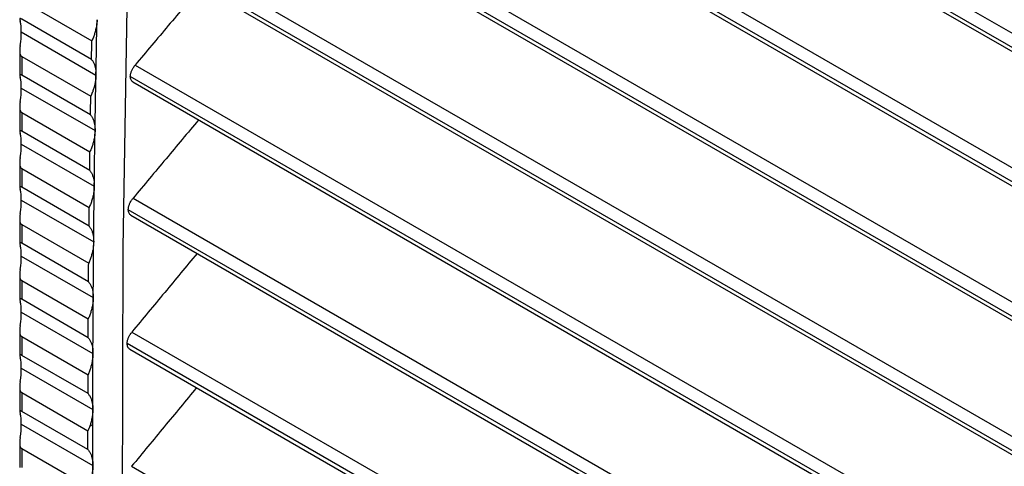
# Model space of a CAD drawing. Header units: millimetres. Extents: x 0 to 1956, y 0 to 1511.
# Tile 45 of 56: x 1437 to 1487, y 1088 to 1110. Entities that reach past the tile are written whole.
import ezdxf

# ---------------------------------------------------------------- set-up
doc = ezdxf.new("R2010")
doc.units = ezdxf.units.MM
doc.header["$LTSCALE"] = 7

msp = doc.modelspace()

# ---------------------------------------------------------------- linework, layer by layer
for p, q in [((1443.865, 1135.076), (1568.221, 1063.287)), ((1568.255, 1062.542), (1443.605, 1134.501)), ((1443.713, 1134.229), (1568.265, 1062.327)), ((1443.567, 1128.39), (1568.523, 1056.254)), ((1568.553, 1055.511), (1443.31, 1127.812)), ((1443.421, 1127.539), (1568.561, 1055.297)), ((1443.316, 1121.675), (1568.778, 1049.248)), ((1568.802, 1048.508), (1443.062, 1121.096)), ((1443.177, 1120.82), (1568.809, 1048.295)), ((1443.113, 1114.934), (1568.985, 1042.269)), ((1569.004, 1041.533), (1442.862, 1114.353)), ((1442.981, 1114.075), (1569.01, 1041.32)), ((1437.173, 1111.463), (1440.749, 1109.399)), ((1440.73, 1108.448), (1437.173, 1110.501)), ((1437.152, 1109.851), (1440.96, 1107.653)), ((1437.071, 1108.895), (1437.071, 1107.639)), ((1437.173, 1108.605), (1440.696, 1106.572)), ((1437.173, 1108.605), (1437.173, 1107.643)), ((1442.957, 1108.165), (1569.145, 1035.318)), ((1440.68, 1105.619), (1437.173, 1107.643)), ((1569.159, 1034.584), (1442.71, 1107.582)), ((1437.152, 1106.993), (1440.913, 1104.822)), ((1442.832, 1107.302), (1569.163, 1034.373)), ((1437.071, 1106.037), (1437.071, 1104.781)), ((1437.173, 1105.748), (1440.651, 1103.74)), ((1437.173, 1105.748), (1437.173, 1104.785)), ((1440.638, 1102.785), (1437.173, 1104.785)), ((1437.152, 1104.136), (1440.874, 1101.987)), ((1437.071, 1103.179), (1437.071, 1101.924)), ((1437.173, 1102.89), (1440.615, 1100.903)), ((1437.173, 1102.89), (1437.173, 1101.927)), ((1440.604, 1099.947), (1437.173, 1101.927)), ((1437.152, 1101.278), (1440.843, 1099.147)), ((1442.849, 1101.368), (1569.256, 1028.395)), ((1569.266, 1027.664), (1442.605, 1100.784)), ((1442.731, 1100.501), (1569.268, 1027.453)), ((1437.071, 1100.321), (1437.071, 1099.066)), ((1437.173, 1100.032), (1440.587, 1098.061)), ((1437.173, 1100.032), (1437.173, 1099.07)), ((1440.579, 1097.103), (1437.173, 1099.07)), ((1437.152, 1098.42), (1440.82, 1096.302)), ((1437.071, 1097.463), (1437.071, 1096.208)), ((1437.173, 1097.174), (1440.567, 1095.215)), ((1437.173, 1097.174), (1437.173, 1096.212)), ((1440.562, 1094.256), (1437.173, 1096.212)), ((1437.152, 1095.562), (1440.805, 1093.453)), ((1437.071, 1094.606), (1437.071, 1093.35)), ((1442.789, 1094.544), (1569.321, 1021.499)), ((1437.173, 1094.316), (1440.555, 1092.364)), ((1437.173, 1094.316), (1437.173, 1093.354)), ((1569.325, 1020.771), (1442.547, 1093.958)), ((1442.677, 1093.673), (1569.326, 1020.561)), ((1440.553, 1091.403), (1437.173, 1093.354)), ((1437.152, 1092.704), (1440.799, 1090.599)), ((1437.071, 1091.748), (1437.071, 1090.492)), ((1437.173, 1091.458), (1440.551, 1089.508)), ((1437.173, 1091.458), (1437.173, 1090.496)), ((1440.552, 1088.545), (1437.173, 1090.496)), ((1437.152, 1089.846), (1440.801, 1087.74)), ((1440.642, 1089.741), (1440.799, 1089.832)), ((1437.071, 1088.89), (1437.071, 1087.634)), ((1437.173, 1088.6), (1440.556, 1086.647)), ((1437.173, 1088.6), (1437.173, 1087.638)), ((1442.776, 1087.693), (1569.338, 1014.63))]:
    msp.add_line(p, q)
at = {"flags": 128}
for points in [[(1446.414, 1176.9), (1445.279, 1164.186), (1444.326, 1151.348), (1443.555, 1138.39), (1442.965, 1125.314), (1442.558, 1112.125), (1442.333, 1098.824), (1442.29, 1085.416), (1442.429, 1071.903), (1442.751, 1058.29), (1443.255, 1044.579), (1443.94, 1030.773), (1444.808, 1016.877), (1445.857, 1002.893)], [(1440.96, 1107.653), (1440.967, 1108.006), (1440.974, 1108.36), (1440.98, 1108.713), (1440.987, 1109.066), (1440.994, 1109.419), (1441.001, 1109.772), (1441.009, 1110.125), (1441.016, 1110.478)], [(1440.73, 1108.448), (1440.733, 1108.567), (1440.735, 1108.685), (1440.737, 1108.804), (1440.74, 1108.923), (1440.742, 1109.042), (1440.744, 1109.161), (1440.747, 1109.28), (1440.749, 1109.399)], [(1440.913, 1104.822), (1440.918, 1105.176), (1440.924, 1105.53), (1440.93, 1105.884), (1440.936, 1106.238), (1440.942, 1106.592), (1440.948, 1106.946), (1440.954, 1107.299), (1440.96, 1107.653)], [(1440.68, 1105.619), (1440.682, 1105.738), (1440.684, 1105.857), (1440.686, 1105.976), (1440.688, 1106.095), (1440.69, 1106.214), (1440.692, 1106.333), (1440.694, 1106.453), (1440.696, 1106.572)], [(1440.874, 1101.987), (1440.878, 1102.342), (1440.883, 1102.696), (1440.887, 1103.051), (1440.892, 1103.405), (1440.897, 1103.76), (1440.902, 1104.114), (1440.908, 1104.468), (1440.913, 1104.822)], [(1440.638, 1102.785), (1440.64, 1102.904), (1440.641, 1103.024), (1440.643, 1103.143), (1440.645, 1103.262), (1440.646, 1103.382), (1440.648, 1103.501), (1440.65, 1103.62), (1440.651, 1103.74)], [(1440.843, 1099.147), (1440.846, 1099.502), (1440.85, 1099.857), (1440.853, 1100.213), (1440.857, 1100.568), (1440.861, 1100.923), (1440.865, 1101.277), (1440.869, 1101.632), (1440.874, 1101.987)], [(1440.604, 1099.947), (1440.606, 1100.066), (1440.607, 1100.186), (1440.608, 1100.305), (1440.61, 1100.425), (1440.611, 1100.544), (1440.612, 1100.664), (1440.614, 1100.783), (1440.615, 1100.903)], [(1440.82, 1096.302), (1440.822, 1096.658), (1440.825, 1097.014), (1440.827, 1097.37), (1440.83, 1097.725), (1440.833, 1098.081), (1440.836, 1098.436), (1440.839, 1098.792), (1440.843, 1099.147)], [(1440.579, 1097.103), (1440.58, 1097.223), (1440.581, 1097.343), (1440.582, 1097.463), (1440.583, 1097.582), (1440.584, 1097.702), (1440.585, 1097.822), (1440.586, 1097.942), (1440.587, 1098.061)], [(1440.805, 1093.453), (1440.807, 1093.809), (1440.808, 1094.166), (1440.81, 1094.522), (1440.811, 1094.878), (1440.813, 1095.234), (1440.815, 1095.59), (1440.818, 1095.946), (1440.82, 1096.302)], [(1440.562, 1094.256), (1440.562, 1094.375), (1440.563, 1094.495), (1440.563, 1094.615), (1440.564, 1094.735), (1440.565, 1094.855), (1440.565, 1094.975), (1440.566, 1095.095), (1440.567, 1095.215)], [(1440.799, 1090.599), (1440.799, 1090.956), (1440.8, 1091.313), (1440.8, 1091.669), (1440.801, 1092.026), (1440.802, 1092.383), (1440.803, 1092.74), (1440.804, 1093.096), (1440.805, 1093.453)], [(1440.553, 1091.403), (1440.553, 1091.523), (1440.553, 1091.643), (1440.553, 1091.763), (1440.554, 1091.883), (1440.554, 1092.004), (1440.554, 1092.124), (1440.554, 1092.244), (1440.555, 1092.364)], [(1440.799, 1089.832), (1440.799, 1089.928), (1440.799, 1090.024), (1440.799, 1090.119), (1440.799, 1090.215), (1440.799, 1090.311), (1440.799, 1090.407), (1440.799, 1090.503), (1440.799, 1090.599)], [(1440.552, 1088.545), (1440.552, 1088.666), (1440.552, 1088.786), (1440.551, 1088.906), (1440.551, 1089.027), (1440.551, 1089.147), (1440.551, 1089.267), (1440.551, 1089.388), (1440.551, 1089.508)], [(1440.801, 1087.74), (1440.8, 1088.001), (1440.8, 1088.263), (1440.799, 1088.524), (1440.799, 1088.786), (1440.799, 1089.048), (1440.799, 1089.309), (1440.799, 1089.57), (1440.799, 1089.832)], [(1440.811, 1084.876), (1440.809, 1085.234), (1440.808, 1085.592), (1440.806, 1085.95), (1440.805, 1086.308), (1440.804, 1086.666), (1440.803, 1087.024), (1440.802, 1087.382), (1440.801, 1087.74)]]:
    msp.add_lwpolyline(points, dxfattribs=at)
for points, knots in [([(1446.311, 1112.153), (1445.756, 1111.493), (1444.637, 1110.164), (1443.52, 1108.835), (1442.957, 1108.165)], [0, 0, 0, 0, 0.496112, 1, 1, 1, 1]), ([(1437.173, 1110.501), (1437.165, 1110.506), (1437.148, 1110.515), (1437.126, 1110.525), (1437.108, 1110.532), (1437.09, 1110.534), (1437.076, 1110.53), (1437.068, 1110.509), (1437.075, 1110.463), (1437.089, 1110.41), (1437.096, 1110.381)], [0, 0, 0, 0, 0.06087, 0.121652, 0.184319, 0.250676, 0.369054, 0.500989, 0.728481, 1, 1, 1, 1]), ([(1441.016, 1110.478), (1441.015, 1110.445), (1441.013, 1110.378), (1441.003, 1110.275), (1440.988, 1110.17), (1440.968, 1110.062), (1440.938, 1109.929), (1440.893, 1109.77), (1440.829, 1109.584), (1440.776, 1109.461), (1440.749, 1109.399)], [0, 0, 0, 0, 0.100258, 0.200032, 0.299666, 0.399506, 0.499896, 0.666775, 0.832941, 1, 1, 1, 1]), ([(1437.096, 1109.163), (1437.092, 1109.135), (1437.084, 1109.082), (1437.076, 1109.003), (1437.071, 1108.93), (1437.07, 1108.856), (1437.076, 1108.783), (1437.093, 1108.71), (1437.122, 1108.645), (1437.157, 1108.618), (1437.173, 1108.605)], [0, 0, 0, 0, 0.141663, 0.271565, 0.390457, 0.499316, 0.630916, 0.749123, 0.878286, 1, 1, 1, 1]), ([(1440.73, 1108.448), (1440.746, 1108.429), (1440.776, 1108.391), (1440.815, 1108.327), (1440.851, 1108.259), (1440.881, 1108.185), (1440.913, 1108.089), (1440.941, 1107.967), (1440.959, 1107.816), (1440.96, 1107.707), (1440.96, 1107.653)], [0, 0, 0, 0, 0.100318, 0.200153, 0.299851, 0.399756, 0.500213, 0.666981, 0.833043, 1, 1, 1, 1]), ([(1442.71, 1107.582), (1442.711, 1107.601), (1442.714, 1107.638), (1442.723, 1107.697), (1442.738, 1107.757), (1442.757, 1107.818), (1442.783, 1107.884), (1442.816, 1107.955), (1442.858, 1108.028), (1442.905, 1108.1), (1442.94, 1108.143), (1442.957, 1108.165)], [0, 0, 0, 0, 0.1005937, 0.1998554, 0.2988317, 0.3985788, 0.5001285, 0.6237772, 0.7503479, 0.8744526, 1, 1, 1, 1]), ([(1437.173, 1107.643), (1437.165, 1107.648), (1437.148, 1107.657), (1437.126, 1107.667), (1437.108, 1107.674), (1437.09, 1107.677), (1437.076, 1107.672), (1437.068, 1107.651), (1437.075, 1107.605), (1437.089, 1107.552), (1437.096, 1107.523)], [0, 0, 0, 0, 0.06087, 0.121652, 0.184319, 0.250676, 0.369054, 0.500989, 0.728481, 1, 1, 1, 1]), ([(1440.96, 1107.653), (1440.959, 1107.619), (1440.957, 1107.552), (1440.947, 1107.449), (1440.933, 1107.344), (1440.914, 1107.236), (1440.884, 1107.103), (1440.839, 1106.943), (1440.776, 1106.757), (1440.723, 1106.633), (1440.696, 1106.572)], [0, 0, 0, 0, 0.100257, 0.200031, 0.299666, 0.399506, 0.499896, 0.666774, 0.83294, 1, 1, 1, 1]), ([(1442.844, 1107.297), (1442.807, 1107.327), (1442.73, 1107.389), (1442.717, 1107.517), (1442.71, 1107.582)], [0, 0, 0, 0, 0.488792, 1, 1, 1, 1]), ([(1437.096, 1106.305), (1437.092, 1106.277), (1437.084, 1106.224), (1437.076, 1106.145), (1437.071, 1106.072), (1437.07, 1105.998), (1437.076, 1105.925), (1437.093, 1105.852), (1437.122, 1105.787), (1437.157, 1105.76), (1437.173, 1105.748)], [0, 0, 0, 0, 0.141663, 0.271565, 0.390457, 0.499316, 0.630916, 0.749123, 0.878286, 1, 1, 1, 1]), ([(1440.68, 1105.619), (1440.695, 1105.6), (1440.726, 1105.562), (1440.766, 1105.498), (1440.801, 1105.43), (1440.832, 1105.356), (1440.864, 1105.26), (1440.892, 1105.137), (1440.911, 1104.986), (1440.912, 1104.877), (1440.913, 1104.822)], [0, 0, 0, 0, 0.1003186, 0.2001541, 0.2998513, 0.3997563, 0.5002132, 0.6669814, 0.8330428, 1, 1, 1, 1]), ([(1446.188, 1105.365), (1445.635, 1104.704), (1444.522, 1103.372), (1443.41, 1102.04), (1442.849, 1101.368)], [0, 0, 0, 0, 0.496115, 1, 1, 1, 1]), ([(1437.173, 1104.785), (1437.165, 1104.79), (1437.148, 1104.8), (1437.126, 1104.809), (1437.108, 1104.816), (1437.09, 1104.819), (1437.076, 1104.814), (1437.068, 1104.793), (1437.075, 1104.747), (1437.089, 1104.694), (1437.096, 1104.665)], [0, 0, 0, 0, 0.06087, 0.121652, 0.184319, 0.250676, 0.369054, 0.500989, 0.728481, 1, 1, 1, 1]), ([(1440.913, 1104.822), (1440.912, 1104.789), (1440.91, 1104.722), (1440.901, 1104.618), (1440.886, 1104.513), (1440.867, 1104.405), (1440.838, 1104.271), (1440.794, 1104.111), (1440.73, 1103.925), (1440.678, 1103.801), (1440.651, 1103.74)], [0, 0, 0, 0, 0.100257, 0.200031, 0.299665, 0.399506, 0.499896, 0.666773, 0.83294, 1, 1, 1, 1]), ([(1437.096, 1103.447), (1437.092, 1103.419), (1437.084, 1103.366), (1437.076, 1103.287), (1437.071, 1103.214), (1437.07, 1103.14), (1437.076, 1103.067), (1437.093, 1102.994), (1437.122, 1102.929), (1437.157, 1102.902), (1437.173, 1102.89)], [0, 0, 0, 0, 0.141663, 0.271565, 0.390457, 0.499316, 0.630916, 0.749123, 0.878286, 1, 1, 1, 1]), ([(1440.638, 1102.785), (1440.654, 1102.766), (1440.684, 1102.728), (1440.724, 1102.664), (1440.76, 1102.595), (1440.791, 1102.521), (1440.823, 1102.425), (1440.852, 1102.303), (1440.872, 1102.151), (1440.873, 1102.042), (1440.874, 1101.987)], [0, 0, 0, 0, 0.100319, 0.200155, 0.299852, 0.399757, 0.500213, 0.666981, 0.833043, 1, 1, 1, 1]), ([(1440.874, 1101.987), (1440.873, 1101.953), (1440.871, 1101.886), (1440.862, 1101.783), (1440.848, 1101.677), (1440.829, 1101.569), (1440.8, 1101.435), (1440.756, 1101.275), (1440.693, 1101.088), (1440.641, 1100.965), (1440.615, 1100.903)], [0, 0, 0, 0, 0.100257, 0.200031, 0.299665, 0.399506, 0.499896, 0.666773, 0.832939, 1, 1, 1, 1]), ([(1437.173, 1101.927), (1437.165, 1101.932), (1437.148, 1101.942), (1437.126, 1101.952), (1437.108, 1101.958), (1437.09, 1101.961), (1437.076, 1101.956), (1437.068, 1101.935), (1437.075, 1101.889), (1437.089, 1101.836), (1437.096, 1101.807)], [0, 0, 0, 0, 0.0608704, 0.1216521, 0.1843187, 0.2506761, 0.3690545, 0.5009893, 0.7284807, 1, 1, 1, 1]), ([(1442.605, 1100.784), (1442.606, 1100.802), (1442.608, 1100.84), (1442.618, 1100.899), (1442.632, 1100.959), (1442.651, 1101.02), (1442.676, 1101.086), (1442.709, 1101.158), (1442.751, 1101.231), (1442.797, 1101.303), (1442.832, 1101.346), (1442.849, 1101.368)], [0, 0, 0, 0, 0.100595, 0.199857, 0.298833, 0.39858, 0.500129, 0.623777, 0.750348, 0.874451, 1, 1, 1, 1]), ([(1437.096, 1100.589), (1437.092, 1100.562), (1437.084, 1100.508), (1437.076, 1100.429), (1437.071, 1100.356), (1437.07, 1100.283), (1437.076, 1100.209), (1437.093, 1100.136), (1437.122, 1100.071), (1437.157, 1100.045), (1437.173, 1100.032)], [0, 0, 0, 0, 0.141663, 0.271565, 0.390457, 0.499316, 0.630916, 0.749123, 0.878286, 1, 1, 1, 1]), ([(1442.742, 1100.497), (1442.704, 1100.528), (1442.627, 1100.59), (1442.612, 1100.718), (1442.605, 1100.784)], [0, 0, 0, 0, 0.4887701, 1, 1, 1, 1]), ([(1440.604, 1099.947), (1440.62, 1099.928), (1440.651, 1099.889), (1440.691, 1099.825), (1440.727, 1099.757), (1440.758, 1099.682), (1440.791, 1099.586), (1440.82, 1099.463), (1440.84, 1099.311), (1440.842, 1099.202), (1440.843, 1099.147)], [0, 0, 0, 0, 0.100319, 0.200155, 0.299852, 0.399757, 0.500213, 0.666981, 0.833043, 1, 1, 1, 1]), ([(1437.173, 1099.07), (1437.165, 1099.074), (1437.148, 1099.084), (1437.126, 1099.094), (1437.108, 1099.1), (1437.09, 1099.103), (1437.076, 1099.098), (1437.068, 1099.077), (1437.075, 1099.031), (1437.089, 1098.978), (1437.096, 1098.949)], [0, 0, 0, 0, 0.0608704, 0.1216521, 0.1843187, 0.2506761, 0.3690545, 0.5009893, 0.7284807, 1, 1, 1, 1]), ([(1440.843, 1099.147), (1440.842, 1099.113), (1440.84, 1099.046), (1440.831, 1098.942), (1440.818, 1098.836), (1440.799, 1098.728), (1440.77, 1098.594), (1440.727, 1098.434), (1440.665, 1098.247), (1440.613, 1098.123), (1440.587, 1098.061)], [0, 0, 0, 0, 0.100257, 0.20003, 0.299665, 0.399505, 0.499896, 0.666772, 0.832938, 1, 1, 1, 1]), ([(1446.112, 1098.549), (1445.562, 1097.887), (1444.454, 1096.552), (1443.347, 1095.217), (1442.789, 1094.544)], [0, 0, 0, 0, 0.496118, 1, 1, 1, 1]), ([(1437.096, 1097.732), (1437.092, 1097.704), (1437.084, 1097.65), (1437.076, 1097.571), (1437.071, 1097.498), (1437.07, 1097.425), (1437.076, 1097.352), (1437.093, 1097.278), (1437.122, 1097.213), (1437.157, 1097.187), (1437.173, 1097.174)], [0, 0, 0, 0, 0.141663, 0.271565, 0.390457, 0.499316, 0.630916, 0.749123, 0.878286, 1, 1, 1, 1]), ([(1440.579, 1097.103), (1440.594, 1097.084), (1440.625, 1097.046), (1440.666, 1096.982), (1440.702, 1096.913), (1440.734, 1096.839), (1440.767, 1096.742), (1440.796, 1096.619), (1440.817, 1096.467), (1440.819, 1096.357), (1440.82, 1096.302)], [0, 0, 0, 0, 0.10032, 0.200156, 0.299853, 0.399757, 0.500213, 0.666981, 0.833043, 1, 1, 1, 1]), ([(1437.173, 1096.212), (1437.165, 1096.216), (1437.148, 1096.226), (1437.126, 1096.236), (1437.108, 1096.242), (1437.09, 1096.245), (1437.076, 1096.24), (1437.068, 1096.22), (1437.075, 1096.173), (1437.089, 1096.12), (1437.096, 1096.091)], [0, 0, 0, 0, 0.06087, 0.121652, 0.184319, 0.250676, 0.369054, 0.500989, 0.728481, 1, 1, 1, 1]), ([(1440.82, 1096.302), (1440.819, 1096.269), (1440.818, 1096.201), (1440.809, 1096.097), (1440.796, 1095.991), (1440.778, 1095.883), (1440.749, 1095.749), (1440.706, 1095.588), (1440.644, 1095.401), (1440.593, 1095.277), (1440.567, 1095.215)], [0, 0, 0, 0, 0.100257, 0.20003, 0.299664, 0.399505, 0.499896, 0.666772, 0.832938, 1, 1, 1, 1]), ([(1437.096, 1094.874), (1437.092, 1094.846), (1437.084, 1094.792), (1437.076, 1094.713), (1437.071, 1094.64), (1437.07, 1094.567), (1437.076, 1094.494), (1437.093, 1094.421), (1437.122, 1094.355), (1437.157, 1094.329), (1437.173, 1094.316)], [0, 0, 0, 0, 0.141663, 0.271565, 0.390457, 0.499316, 0.630916, 0.749123, 0.878286, 1, 1, 1, 1]), ([(1442.547, 1093.958), (1442.548, 1093.977), (1442.55, 1094.014), (1442.56, 1094.073), (1442.573, 1094.134), (1442.592, 1094.195), (1442.617, 1094.262), (1442.65, 1094.333), (1442.691, 1094.407), (1442.737, 1094.479), (1442.771, 1094.522), (1442.789, 1094.544)], [0, 0, 0, 0, 0.100597, 0.19986, 0.298836, 0.398582, 0.500131, 0.623777, 0.750348, 0.87445, 1, 1, 1, 1]), ([(1440.562, 1094.256), (1440.577, 1094.236), (1440.608, 1094.198), (1440.649, 1094.134), (1440.686, 1094.065), (1440.718, 1093.99), (1440.751, 1093.893), (1440.781, 1093.77), (1440.802, 1093.618), (1440.804, 1093.508), (1440.805, 1093.453)], [0, 0, 0, 0, 0.10032, 0.200156, 0.299853, 0.399757, 0.500213, 0.666981, 0.833043, 1, 1, 1, 1]), ([(1442.687, 1093.67), (1442.649, 1093.701), (1442.571, 1093.763), (1442.555, 1093.892), (1442.547, 1093.958)], [0, 0, 0, 0, 0.488759, 1, 1, 1, 1]), ([(1440.805, 1093.453), (1440.805, 1093.419), (1440.803, 1093.352), (1440.795, 1093.247), (1440.782, 1093.141), (1440.764, 1093.033), (1440.736, 1092.898), (1440.694, 1092.737), (1440.632, 1092.55), (1440.581, 1092.426), (1440.555, 1092.364)], [0, 0, 0, 0, 0.100257, 0.20003, 0.299664, 0.399505, 0.499896, 0.666772, 0.832938, 1, 1, 1, 1]), ([(1437.173, 1093.354), (1437.165, 1093.359), (1437.148, 1093.368), (1437.126, 1093.378), (1437.108, 1093.384), (1437.09, 1093.387), (1437.076, 1093.382), (1437.068, 1093.362), (1437.075, 1093.315), (1437.089, 1093.262), (1437.096, 1093.233)], [0, 0, 0, 0, 0.06087, 0.121652, 0.184319, 0.250676, 0.369054, 0.500989, 0.728481, 1, 1, 1, 1]), ([(1437.096, 1092.016), (1437.092, 1091.988), (1437.084, 1091.934), (1437.076, 1091.855), (1437.071, 1091.782), (1437.07, 1091.709), (1437.076, 1091.636), (1437.093, 1091.563), (1437.122, 1091.497), (1437.157, 1091.471), (1437.173, 1091.458)], [0, 0, 0, 0, 0.141663, 0.271565, 0.390457, 0.499316, 0.630916, 0.749123, 0.878286, 1, 1, 1, 1]), ([(1446.084, 1091.707), (1445.537, 1091.043), (1444.433, 1089.705), (1443.331, 1088.367), (1442.776, 1087.693)], [0, 0, 0, 0, 0.4961201, 1, 1, 1, 1]), ([(1440.553, 1091.403), (1440.568, 1091.384), (1440.599, 1091.345), (1440.641, 1091.281), (1440.677, 1091.212), (1440.71, 1091.137), (1440.743, 1091.04), (1440.773, 1090.917), (1440.795, 1090.764), (1440.798, 1090.654), (1440.799, 1090.599)], [0, 0, 0, 0, 0.10032, 0.200156, 0.299853, 0.399757, 0.500213, 0.666981, 0.833043, 1, 1, 1, 1]), ([(1437.173, 1090.496), (1437.165, 1090.501), (1437.148, 1090.51), (1437.126, 1090.52), (1437.108, 1090.526), (1437.09, 1090.529), (1437.076, 1090.525), (1437.068, 1090.504), (1437.075, 1090.458), (1437.089, 1090.404), (1437.096, 1090.375)], [0, 0, 0, 0, 0.0608704, 0.1216521, 0.1843187, 0.2506761, 0.3690545, 0.5009893, 0.7284807, 1, 1, 1, 1]), ([(1440.799, 1090.599), (1440.798, 1090.565), (1440.797, 1090.498), (1440.79, 1090.395), (1440.777, 1090.29), (1440.754, 1090.147), (1440.714, 1089.964), (1440.666, 1089.816), (1440.642, 1089.741)], [0, 0, 0, 0, 0.125028, 0.249702, 0.374443, 0.499669, 0.749702, 1, 1, 1, 1]), ([(1437.096, 1089.158), (1437.092, 1089.13), (1437.084, 1089.076), (1437.076, 1088.998), (1437.071, 1088.925), (1437.07, 1088.851), (1437.076, 1088.778), (1437.093, 1088.705), (1437.122, 1088.64), (1437.157, 1088.613), (1437.173, 1088.6)], [0, 0, 0, 0, 0.141663, 0.271565, 0.390457, 0.499316, 0.630916, 0.749123, 0.878286, 1, 1, 1, 1]), ([(1440.552, 1088.545), (1440.567, 1088.526), (1440.599, 1088.488), (1440.64, 1088.423), (1440.677, 1088.354), (1440.71, 1088.279), (1440.744, 1088.182), (1440.774, 1088.058), (1440.796, 1087.905), (1440.799, 1087.795), (1440.801, 1087.74)], [0, 0, 0, 0, 0.10032, 0.200156, 0.299853, 0.399757, 0.500213, 0.666981, 0.833043, 1, 1, 1, 1]), ([(1440.801, 1087.74), (1440.8, 1087.706), (1440.8, 1087.638), (1440.792, 1087.533), (1440.78, 1087.427), (1440.762, 1087.318), (1440.735, 1087.183), (1440.693, 1087.022), (1440.632, 1086.834), (1440.581, 1086.71), (1440.556, 1086.647)], [0, 0, 0, 0, 0.1002564, 0.2000297, 0.299664, 0.3995049, 0.4998959, 0.6667716, 0.8329375, 1, 1, 1, 1])]:
    msp.add_open_spline(points, degree=3, knots=knots)
for points in [[(1437.152, 1109.851), (1437.152, 1110.058), (1437.133, 1110.24), (1437.096, 1110.381)], [(1437.096, 1109.163), (1437.133, 1109.408), (1437.152, 1109.645), (1437.152, 1109.851)], [(1437.152, 1106.993), (1437.152, 1107.2), (1437.133, 1107.382), (1437.096, 1107.523)], [(1437.096, 1106.305), (1437.133, 1106.55), (1437.152, 1106.787), (1437.152, 1106.993)], [(1437.152, 1104.136), (1437.152, 1104.342), (1437.133, 1104.524), (1437.096, 1104.665)], [(1437.096, 1103.447), (1437.133, 1103.692), (1437.152, 1103.929), (1437.152, 1104.136)], [(1437.152, 1101.278), (1437.152, 1101.484), (1437.133, 1101.666), (1437.096, 1101.807)], [(1437.096, 1100.589), (1437.133, 1100.834), (1437.152, 1101.071), (1437.152, 1101.278)], [(1437.152, 1098.42), (1437.152, 1098.626), (1437.133, 1098.808), (1437.096, 1098.949)], [(1437.096, 1097.732), (1437.133, 1097.977), (1437.152, 1098.214), (1437.152, 1098.42)], [(1437.152, 1095.562), (1437.152, 1095.768), (1437.133, 1095.95), (1437.096, 1096.091)], [(1437.096, 1094.874), (1437.133, 1095.119), (1437.152, 1095.356), (1437.152, 1095.562)], [(1437.152, 1092.704), (1437.152, 1092.91), (1437.133, 1093.092), (1437.096, 1093.233)], [(1437.096, 1092.016), (1437.133, 1092.261), (1437.152, 1092.498), (1437.152, 1092.704)], [(1437.152, 1089.846), (1437.152, 1090.052), (1437.133, 1090.235), (1437.096, 1090.375)], [(1437.096, 1089.158), (1437.133, 1089.403), (1437.152, 1089.64), (1437.152, 1089.846)], [(1440.642, 1089.741), (1440.615, 1089.663), (1440.585, 1089.585), (1440.551, 1089.508)]]:
    msp.add_open_spline(points, degree=3)

doc.saveas('drawing.dxf')
